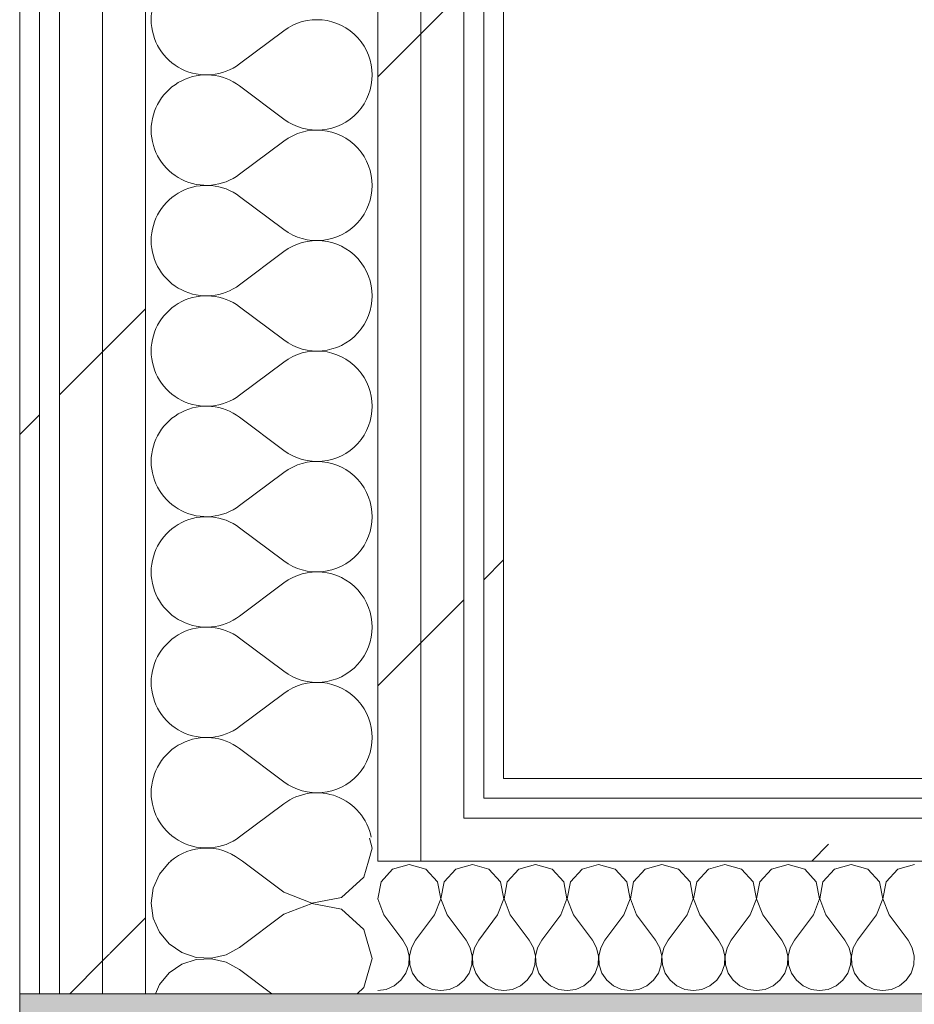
# Model space of a CAD drawing. Header units: millimetres. Extents: x -30280 to 19093, y -18706 to 4378.
# Tile 19 of 142: x -28051 to -27781, y -1197 to -900. Entities that reach past the tile are written whole.
import ezdxf

# ---------------------------------------------------------------- set-up
doc = ezdxf.new("R2010")
doc.units = ezdxf.units.MM
doc.header["$MEASUREMENT"] = 0
doc.linetypes.add('Wipeout_Contour', pattern=[1000, 0, -1000])
doc.layers.add('12_FAÇ_Façana', color=7, linetype='Continuous')
doc.layers.add('Nuevo_08_E_Envans secs', color=7, linetype='Continuous')
for name, color, linetype, lineweight, true_color in [('12_FAÇ_Façana_Pluma_Nº__176', 7, 'Continuous', 15, 0x93a0c6), ('Nuevo_08_E_Envans secs_Pluma_Nº__102', 7, 'Continuous', 5, 0xcccccc), ('Nuevo_08_E_Envans secs_Pluma_Nº__171', 171, 'Continuous', 13, 0xaaaaff), ('Nuevo_08_E_Envans secs_Pluma_Nº__177', 7, 'Continuous', 15, 0xf7e046)]:
    doc.layers.add(name, color=color, linetype=linetype, lineweight=lineweight, true_color=true_color)
doc.layers.add('12_FAÇ_Façana_Pluma_Nº__7', color=7, linetype='Continuous', lineweight=5)
doc.layers.add('Nuevo_08_E_Envans secs_Pluma_Nº__1', color=7, linetype='Continuous', lineweight=5)
pattern_1 = [(45, (0, 0), (-183.8478, 183.8478), [195, -65]), (45, (7e-14, 183.85), (-183.8478, 183.8478), [195, -65])]

# ---------------------------------------------------------------- blocks, each defined once
blk = doc.blocks.new('Muro_4_1', base_point=(-28050.85, -1193.98))
at = {"layer": '12_FAÇ_Façana_Pluma_Nº__176', "linetype": 'Continuous', "lineweight": 0, "true_color": 0x495063}
for points in [[(-28050.85, -1203.98), (-28043.72, -1203.98), (-28050.85, -1193.98)], [(-25366.43, -1193.98), (-28050.85, -1193.98), (-28043.72, -1203.98), (-25366.43, -1203.98)]]:
    blk.add_hatch(color=251, dxfattribs=at).paths.add_polyline_path(points)
at = {"layer": '12_FAÇ_Façana_Pluma_Nº__7', "color": 7, "linetype": 'Continuous', "lineweight": 5, "flags": 128}
for points in [[(-28050.85, -1193.98), (-28050.85, -1203.98)], [(-25366.43, -1193.98), (-28050.85, -1193.98)]]:
    blk.add_lwpolyline(points, dxfattribs=at)
blk = doc.blocks.new('*X426')
at = {"layer": 'Nuevo_08_E_Envans secs_Pluma_Nº__102', "color": 254, "linetype": 'Continuous', "lineweight": 5, "true_color": 0xcccccc}
for p, q in [((-27933.33, -1154.93), (-27938.34, -1156.35)), ((-27928.33, -1156.35), (-27933.33, -1154.93)), ((-27914.29, -1154.93), (-27919.29, -1156.35)), ((-27909.28, -1156.35), (-27914.29, -1154.93)), ((-27895.24, -1154.93), (-27900.25, -1156.35)), ((-27890.23, -1156.35), (-27895.24, -1154.93)), ((-27876.19, -1154.93), (-27881.2, -1156.35)), ((-27871.18, -1156.35), (-27876.19, -1154.93)), ((-27857.14, -1154.93), (-27862.15, -1156.35)), ((-27852.14, -1156.35), (-27857.14, -1154.93)), ((-27838.1, -1154.93), (-27843.1, -1156.35)), ((-27833.09, -1156.35), (-27838.1, -1154.93)), ((-27819.05, -1154.93), (-27824.05, -1156.35)), ((-27814.04, -1156.35), (-27819.05, -1154.93)), ((-27800, -1154.93), (-27805.01, -1156.35)), ((-27794.99, -1156.35), (-27800, -1154.93)), ((-27780.95, -1154.93), (-27785.96, -1156.35)), ((-27938.34, -1156.35), (-27941.85, -1160.19)), ((-27924.81, -1160.19), (-27928.33, -1156.35)), ((-27919.29, -1156.35), (-27922.8, -1160.19)), ((-27905.77, -1160.19), (-27909.28, -1156.35)), ((-27900.25, -1156.35), (-27903.76, -1160.19)), ((-27886.72, -1160.19), (-27890.23, -1156.35)), ((-27881.2, -1156.35), (-27884.71, -1160.19)), ((-27867.67, -1160.19), (-27871.18, -1156.35)), ((-27862.15, -1156.35), (-27865.66, -1160.19)), ((-27848.62, -1160.19), (-27852.14, -1156.35)), ((-27843.1, -1156.35), (-27846.61, -1160.19)), ((-27829.58, -1160.19), (-27833.09, -1156.35)), ((-27824.05, -1156.35), (-27827.57, -1160.19)), ((-27810.53, -1160.19), (-27814.04, -1156.35)), ((-27805.01, -1156.35), (-27808.52, -1160.19)), ((-27791.48, -1160.19), (-27794.99, -1156.35)), ((-27785.96, -1156.35), (-27789.47, -1160.19)), ((-27941.85, -1160.19), (-27942.82, -1165.31)), ((-27923.85, -1165.31), (-27924.81, -1160.19)), ((-27922.8, -1160.19), (-27923.77, -1165.31)), ((-27904.8, -1165.31), (-27905.77, -1160.19)), ((-27903.76, -1160.19), (-27904.72, -1165.31)), ((-27885.75, -1165.31), (-27886.72, -1160.19)), ((-27884.71, -1160.19), (-27885.68, -1165.31)), ((-27866.71, -1165.31), (-27867.67, -1160.19)), ((-27865.66, -1160.19), (-27866.63, -1165.31)), ((-27847.66, -1165.31), (-27848.62, -1160.19)), ((-27846.61, -1160.19), (-27847.58, -1165.31)), ((-27828.61, -1165.31), (-27829.58, -1160.19)), ((-27827.57, -1160.19), (-27828.53, -1165.31)), ((-27809.56, -1165.31), (-27810.53, -1160.19)), ((-27808.52, -1160.19), (-27809.49, -1165.31)), ((-27790.51, -1165.31), (-27791.48, -1160.19)), ((-27789.47, -1160.19), (-27790.44, -1165.31)), ((-27942.82, -1165.31), (-27940.95, -1170.17)), ((-27925.71, -1170.17), (-27923.85, -1165.31)), ((-27923.77, -1165.31), (-27921.9, -1170.17)), ((-27906.67, -1170.17), (-27904.8, -1165.31)), ((-27904.72, -1165.31), (-27902.86, -1170.17)), ((-27887.62, -1170.17), (-27885.75, -1165.31)), ((-27885.68, -1165.31), (-27883.81, -1170.17)), ((-27868.57, -1170.17), (-27866.71, -1165.31)), ((-27866.63, -1165.31), (-27864.76, -1170.17)), ((-27849.52, -1170.17), (-27847.66, -1165.31)), ((-27847.58, -1165.31), (-27845.71, -1170.17)), ((-27830.48, -1170.17), (-27828.61, -1165.31)), ((-27828.53, -1165.31), (-27826.67, -1170.17)), ((-27811.43, -1170.17), (-27809.56, -1165.31)), ((-27809.49, -1165.31), (-27807.62, -1170.17)), ((-27792.38, -1170.17), (-27790.51, -1165.31)), ((-27790.44, -1165.31), (-27788.57, -1170.17)), ((-27940.95, -1170.17), (-27935.24, -1177.79)), ((-27925.71, -1170.17), (-27931.43, -1177.79)), ((-27921.9, -1170.17), (-27916.19, -1177.79)), ((-27906.67, -1170.17), (-27912.38, -1177.79)), ((-27902.86, -1170.17), (-27897.14, -1177.79)), ((-27887.62, -1170.17), (-27893.33, -1177.79)), ((-27883.81, -1170.17), (-27878.1, -1177.79)), ((-27868.57, -1170.17), (-27874.29, -1177.79)), ((-27864.76, -1170.17), (-27859.05, -1177.79)), ((-27849.52, -1170.17), (-27855.24, -1177.79)), ((-27845.71, -1170.17), (-27840, -1177.79)), ((-27830.48, -1170.17), (-27836.19, -1177.79)), ((-27826.67, -1170.17), (-27820.95, -1177.79)), ((-27811.43, -1170.17), (-27817.14, -1177.79)), ((-27807.62, -1170.17), (-27801.9, -1177.79)), ((-27792.38, -1170.17), (-27798.1, -1177.79)), ((-27788.57, -1170.17), (-27782.86, -1177.79)), ((-27933.97, -1180.08), (-27935.24, -1177.79)), ((-27931.43, -1177.79), (-27932.7, -1180.08)), ((-27914.92, -1180.08), (-27916.19, -1177.79)), ((-27912.38, -1177.79), (-27913.65, -1180.08)), ((-27895.87, -1180.08), (-27897.14, -1177.79)), ((-27893.33, -1177.79), (-27894.6, -1180.08)), ((-27876.82, -1180.08), (-27878.1, -1177.79)), ((-27874.29, -1177.79), (-27875.56, -1180.08)), ((-27857.78, -1180.08), (-27859.05, -1177.79)), ((-27855.24, -1177.79), (-27856.51, -1180.08)), ((-27838.73, -1180.08), (-27840, -1177.79)), ((-27836.19, -1177.79), (-27837.46, -1180.08)), ((-27819.68, -1180.08), (-27820.95, -1177.79)), ((-27817.14, -1177.79), (-27818.41, -1180.08)), ((-27800.63, -1180.08), (-27801.9, -1177.79)), ((-27798.1, -1177.79), (-27799.37, -1180.08)), ((-27781.59, -1180.08), (-27782.86, -1177.79)), ((-27933.37, -1182.64), (-27933.97, -1180.08)), ((-27933.5, -1185.27), (-27933.37, -1182.64)), ((-27932.7, -1180.08), (-27933.29, -1182.64)), ((-27933.29, -1182.64), (-27933.17, -1185.27)), ((-27914.32, -1182.64), (-27914.92, -1180.08)), ((-27914.45, -1185.27), (-27914.32, -1182.64)), ((-27913.65, -1180.08), (-27914.25, -1182.64)), ((-27914.25, -1182.64), (-27914.12, -1185.27)), ((-27895.28, -1182.64), (-27895.87, -1180.08)), ((-27895.4, -1185.27), (-27895.28, -1182.64)), ((-27894.6, -1180.08), (-27895.2, -1182.64)), ((-27895.2, -1182.64), (-27895.07, -1185.27)), ((-27876.23, -1182.64), (-27876.82, -1180.08)), ((-27876.36, -1185.27), (-27876.23, -1182.64)), ((-27875.56, -1180.08), (-27876.15, -1182.64)), ((-27876.15, -1182.64), (-27876.02, -1185.27)), ((-27857.18, -1182.64), (-27857.78, -1180.08)), ((-27857.31, -1185.27), (-27857.18, -1182.64)), ((-27856.51, -1180.08), (-27857.1, -1182.64)), ((-27857.1, -1182.64), (-27856.98, -1185.27)), ((-27838.13, -1182.64), (-27838.73, -1180.08)), ((-27838.26, -1185.27), (-27838.13, -1182.64)), ((-27837.46, -1180.08), (-27838.06, -1182.64)), ((-27838.06, -1182.64), (-27837.93, -1185.27)), ((-27819.09, -1182.64), (-27819.68, -1180.08)), ((-27819.21, -1185.27), (-27819.09, -1182.64)), ((-27818.41, -1180.08), (-27819.01, -1182.64)), ((-27819.01, -1182.64), (-27818.88, -1185.27)), ((-27800.04, -1182.64), (-27800.63, -1180.08)), ((-27800.17, -1185.27), (-27800.04, -1182.64)), ((-27799.37, -1180.08), (-27799.96, -1182.64)), ((-27799.96, -1182.64), (-27799.83, -1185.27)), ((-27780.99, -1182.64), (-27781.59, -1180.08)), ((-27781.12, -1185.27), (-27780.99, -1182.64)), ((-27934.34, -1187.76), (-27933.5, -1185.27)), ((-27933.17, -1185.27), (-27932.33, -1187.76)), ((-27915.29, -1187.76), (-27914.45, -1185.27)), ((-27914.12, -1185.27), (-27913.28, -1187.76)), ((-27896.24, -1187.76), (-27895.4, -1185.27)), ((-27895.07, -1185.27), (-27894.23, -1187.76)), ((-27877.2, -1187.76), (-27876.36, -1185.27)), ((-27876.02, -1185.27), (-27875.19, -1187.76)), ((-27858.15, -1187.76), (-27857.31, -1185.27)), ((-27856.98, -1185.27), (-27856.14, -1187.76)), ((-27839.1, -1187.76), (-27838.26, -1185.27)), ((-27837.93, -1185.27), (-27837.09, -1187.76)), ((-27820.05, -1187.76), (-27819.21, -1185.27)), ((-27818.88, -1185.27), (-27818.04, -1187.76)), ((-27801.01, -1187.76), (-27800.17, -1185.27)), ((-27799.83, -1185.27), (-27798.99, -1187.76)), ((-27781.96, -1187.76), (-27781.12, -1185.27)), ((-27935.83, -1189.92), (-27934.34, -1187.76)), ((-27932.33, -1187.76), (-27930.84, -1189.92)), ((-27916.78, -1189.92), (-27915.29, -1187.76)), ((-27913.28, -1187.76), (-27911.79, -1189.92)), ((-27897.73, -1189.92), (-27896.24, -1187.76)), ((-27894.23, -1187.76), (-27892.74, -1189.92)), ((-27878.68, -1189.92), (-27877.2, -1187.76)), ((-27875.19, -1187.76), (-27873.7, -1189.92)), ((-27859.64, -1189.92), (-27858.15, -1187.76)), ((-27856.14, -1187.76), (-27854.65, -1189.92)), ((-27840.59, -1189.92), (-27839.1, -1187.76)), ((-27837.09, -1187.76), (-27835.6, -1189.92)), ((-27821.54, -1189.92), (-27820.05, -1187.76)), ((-27818.04, -1187.76), (-27816.55, -1189.92)), ((-27802.49, -1189.92), (-27801.01, -1187.76)), ((-27798.99, -1187.76), (-27797.51, -1189.92)), ((-27783.45, -1189.92), (-27781.96, -1187.76)), ((-27940.25, -1192.66), (-27937.85, -1191.6)), ((-27937.85, -1191.6), (-27935.83, -1189.92)), ((-27930.84, -1189.92), (-27928.82, -1191.6)), ((-27928.82, -1191.6), (-27926.41, -1192.66)), ((-27921.21, -1192.66), (-27918.8, -1191.6)), ((-27918.8, -1191.6), (-27916.78, -1189.92)), ((-27911.79, -1189.92), (-27909.77, -1191.6)), ((-27909.77, -1191.6), (-27907.36, -1192.66)), ((-27902.16, -1192.66), (-27899.75, -1191.6)), ((-27899.75, -1191.6), (-27897.73, -1189.92)), ((-27892.74, -1189.92), (-27890.72, -1191.6)), ((-27890.72, -1191.6), (-27888.32, -1192.66)), ((-27883.11, -1192.66), (-27880.71, -1191.6)), ((-27880.71, -1191.6), (-27878.68, -1189.92)), ((-27873.7, -1189.92), (-27871.67, -1191.6)), ((-27871.67, -1191.6), (-27869.27, -1192.66)), ((-27864.06, -1192.66), (-27861.66, -1191.6)), ((-27861.66, -1191.6), (-27859.64, -1189.92)), ((-27854.65, -1189.92), (-27852.63, -1191.6)), ((-27852.63, -1191.6), (-27850.22, -1192.66)), ((-27845.02, -1192.66), (-27842.61, -1191.6)), ((-27842.61, -1191.6), (-27840.59, -1189.92)), ((-27835.6, -1189.92), (-27833.58, -1191.6)), ((-27833.58, -1191.6), (-27831.17, -1192.66)), ((-27825.97, -1192.66), (-27823.56, -1191.6)), ((-27823.56, -1191.6), (-27821.54, -1189.92)), ((-27816.55, -1189.92), (-27814.53, -1191.6)), ((-27814.53, -1191.6), (-27812.13, -1192.66)), ((-27806.92, -1192.66), (-27804.52, -1191.6)), ((-27804.52, -1191.6), (-27802.49, -1189.92)), ((-27797.51, -1189.92), (-27795.48, -1191.6)), ((-27795.48, -1191.6), (-27793.08, -1192.66)), ((-27787.87, -1192.66), (-27785.47, -1191.6)), ((-27785.47, -1191.6), (-27783.45, -1189.92)), ((-27942.85, -1193.02), (-27940.25, -1192.66)), ((-27926.41, -1192.66), (-27923.81, -1193.02)), ((-27923.81, -1193.02), (-27921.21, -1192.66)), ((-27907.36, -1192.66), (-27904.76, -1193.02)), ((-27904.76, -1193.02), (-27902.16, -1192.66)), ((-27888.32, -1192.66), (-27885.71, -1193.02)), ((-27885.71, -1193.02), (-27883.11, -1192.66)), ((-27869.27, -1192.66), (-27866.67, -1193.02)), ((-27866.67, -1193.02), (-27864.06, -1192.66)), ((-27850.22, -1192.66), (-27847.62, -1193.02)), ((-27847.62, -1193.02), (-27845.02, -1192.66)), ((-27831.17, -1192.66), (-27828.57, -1193.02)), ((-27828.57, -1193.02), (-27825.97, -1192.66)), ((-27812.13, -1192.66), (-27809.52, -1193.02)), ((-27809.52, -1193.02), (-27806.92, -1192.66)), ((-27793.08, -1192.66), (-27790.48, -1193.02)), ((-27790.48, -1193.02), (-27787.87, -1192.66))]:
    blk.add_line(p, q, dxfattribs=at)
blk = doc.blocks.new('Muro_116_1', base_point=(-27904.85, -1128.98))
at = {"layer": 'Nuevo_08_E_Envans secs_Pluma_Nº__1', "color": 7, "linetype": 'Continuous', "lineweight": 5, "flags": 128}
blk.add_lwpolyline([(-27942.85, -1193.98), (-25366.43, -1193.98)], dxfattribs=at)
at = {"color": 254, "linetype": 'Wipeout_Contour', "lineweight": 0, "ltscale": 83794.609214}
blk.add_wipeout([(-27910.85, -1131.65), (-27904.85, -1128.98), (-27910.85, -1128.98)], dxfattribs=at).dxf.layer = 'Nuevo_08_E_Envans secs'
at = {"color": 254, "linetype": 'Wipeout_Contour', "lineweight": 0, "ltscale": 106665.583995}
blk.add_wipeout([(-27916.85, -1153.98), (-25366.43, -1153.98), (-25366.43, -1140.98), (-27916.85, -1140.98)], dxfattribs=at).dxf.layer = 'Nuevo_08_E_Envans secs'
at = {"layer": 'Nuevo_08_E_Envans secs_Pluma_Nº__171', "linetype": 'Continuous', "lineweight": 13, "true_color": 0xaaaaff}
h = blk.add_hatch(dxfattribs=at)
h.set_pattern_fill('Panellat_HPL_0001', color=161, style=0, pattern_type=2)
h.set_pattern_definition(pattern_1)
h.paths.add_polyline_path([(-27910.85, -1131.65), (-27904.85, -1128.98), (-27910.85, -1128.98)])
at = {"layer": 'Nuevo_08_E_Envans secs_Pluma_Nº__177', "linetype": 'Continuous', "lineweight": 15, "true_color": 0xf7e046}
h = blk.add_hatch(dxfattribs=at)
h.set_pattern_fill('Panellat_HPL_0001', color=53, style=0, pattern_type=2)
h.set_pattern_definition(pattern_1)
h.paths.add_polyline_path([(-27916.85, -1153.98), (-25366.43, -1153.98), (-25366.43, -1140.98), (-27916.85, -1140.98)])
at = {"color": 254, "linetype": 'Wipeout_Contour', "lineweight": 0, "ltscale": 106638.945313}
blk.add_wipeout([(-27904.85, -1134.98), (-25366.43, -1134.98), (-25366.43, -1128.98), (-27904.85, -1128.98)], dxfattribs=at).dxf.layer = 'Nuevo_08_E_Envans secs'
at = {"color": 254, "linetype": 'Wipeout_Contour', "lineweight": 0, "ltscale": 111787.664173}
blk.add_wipeout([(-27929.85, -1153.98), (-27916.85, -1153.98), (-27916.85, -1140.98), (-27929.85, -1140.98)], dxfattribs=at).dxf.layer = 'Nuevo_08_E_Envans secs'
at = {"layer": 'Nuevo_08_E_Envans secs_Pluma_Nº__171', "linetype": 'Continuous', "lineweight": 13, "true_color": 0xaaaaff}
h = blk.add_hatch(dxfattribs=at)
h.set_pattern_fill('Panellat_HPL_0001', color=161, style=0, pattern_type=2)
h.set_pattern_definition(pattern_1)
h.paths.add_polyline_path([(-27904.85, -1134.98), (-25366.43, -1134.98), (-25366.43, -1128.98), (-27904.85, -1128.98)])
at = {"layer": 'Nuevo_08_E_Envans secs_Pluma_Nº__177', "linetype": 'Continuous', "lineweight": 15, "true_color": 0xf7e046}
h = blk.add_hatch(dxfattribs=at)
h.set_pattern_fill('Panellat_HPL_0001', color=53, style=0, pattern_type=2)
h.set_pattern_definition(pattern_1)
h.paths.add_polyline_path([(-27929.85, -1153.98), (-27916.85, -1153.98), (-27916.85, -1140.98), (-27929.85, -1140.98)])
at = {"layer": 'Nuevo_08_E_Envans secs_Pluma_Nº__1', "color": 7, "linetype": 'Continuous', "lineweight": 5}
for p, q in [((-27916.85, -1140.98), (-27916.85, -1134.98)), ((-27929.85, -1153.98), (-27929.85, -1140.98)), ((-25366.43, -1140.98), (-27916.85, -1140.98)), ((-27942.85, -1153.98), (-27929.85, -1153.98)), ((-25366.43, -1153.98), (-27929.85, -1153.98))]:
    blk.add_line(p, q, dxfattribs=at)
at = {"layer": 'Nuevo_08_E_Envans secs', "color": 7, "lineweight": 20}
blk.add_blockref('*X426', (0, 0), dxfattribs=at)
at = {"color": 254, "linetype": 'Wipeout_Contour', "lineweight": 0, "ltscale": 111723.310356}
blk.add_wipeout([(-27904.85, -1128.98), (-27910.85, -1131.65), (-27910.85, -1134.98), (-27904.85, -1134.98)], dxfattribs=at).dxf.layer = 'Nuevo_08_E_Envans secs'
at = {"layer": 'Nuevo_08_E_Envans secs_Pluma_Nº__171', "linetype": 'Continuous', "lineweight": 13, "true_color": 0xaaaaff}
h = blk.add_hatch(dxfattribs=at)
h.set_pattern_fill('Panellat_HPL_0001', color=161, style=0, pattern_type=2)
h.set_pattern_definition(pattern_1)
h.paths.add_polyline_path([(-27904.85, -1128.98), (-27910.85, -1131.65), (-27910.85, -1134.98), (-27904.85, -1134.98)])
at = {"layer": 'Nuevo_08_E_Envans secs_Pluma_Nº__1', "color": 7, "linetype": 'Continuous', "lineweight": 5}
for p, q in [((-27910.85, -1128.98), (-27910.85, -1131.65)), ((-27910.85, -1134.98), (-27910.85, -1131.65)), ((-25366.43, -1134.98), (-27910.85, -1134.98))]:
    blk.add_line(p, q, dxfattribs=at)
at = {"layer": 'Nuevo_08_E_Envans secs_Pluma_Nº__1', "color": 7, "linetype": 'Continuous', "lineweight": 5, "flags": 128}
blk.add_lwpolyline([(-25366.43, -1128.98), (-27904.85, -1128.98)], dxfattribs=at)
blk = doc.blocks.new('*X429')
at = {"layer": 'Nuevo_08_E_Envans secs_Pluma_Nº__102', "color": 254, "linetype": 'Continuous', "lineweight": 5, "true_color": 0xcccccc}
for p, q in [((-27944.51, -1150), (-27945.36, -1147.01)), ((-27945.64, -1153.98), (-27944.51, -1150))]:
    blk.add_line(p, q, dxfattribs=at)
blk = doc.blocks.new('*X430')
at = {"layer": 'Nuevo_08_E_Envans secs_Pluma_Nº__102', "color": 254, "linetype": 'Continuous', "lineweight": 5, "true_color": 0xcccccc}
for p, q in [((-27947, -1158.76), (-27945.64, -1153.98)), ((-27953.73, -1164.91), (-27947, -1158.76)), ((-27971.18, -1163.33), (-27975.22, -1160.31)), ((-27971.18, -1163.33), (-27962.68, -1166.6)), ((-27962.68, -1166.6), (-27953.73, -1164.91)), ((-27962.68, -1166.73), (-27971.18, -1170)), ((-27953.73, -1168.43), (-27962.68, -1166.73)), ((-27971.18, -1170), (-27984.51, -1180)), ((-27947, -1174.57), (-27953.73, -1168.43)), ((-28008.77, -1175.24), (-28008.69, -1175.43)), ((-28008.69, -1175.43), (-28005.76, -1178.97)), ((-27944.51, -1183.33), (-27947, -1174.57)), ((-28005.76, -1178.97), (-28001.97, -1181.57)), ((-28001.97, -1181.57), (-27997.61, -1183.04)), ((-27993.02, -1183.27), (-27988.54, -1182.23)), ((-27988.54, -1182.23), (-27984.51, -1180)), ((-28001.97, -1185.09), (-28005.76, -1187.7)), ((-27997.61, -1183.62), (-28001.97, -1185.09)), ((-27997.61, -1183.04), (-27993.02, -1183.27)), ((-27993.02, -1183.4), (-27997.61, -1183.62)), ((-27988.54, -1184.44), (-27993.02, -1183.4)), ((-27984.51, -1186.67), (-27988.54, -1184.44)), ((-27947, -1192.1), (-27944.51, -1183.33)), ((-28005.76, -1187.7), (-28008.69, -1191.24)), ((-27974.77, -1193.98), (-27984.51, -1186.67)), ((-28008.69, -1191.24), (-28009.9, -1193.98)), ((-27949.06, -1193.98), (-27947, -1192.1))]:
    blk.add_line(p, q, dxfattribs=at)
blk = doc.blocks.new('*X431')
at = {"layer": 'Nuevo_08_E_Envans secs_Pluma_Nº__102', "color": 254, "linetype": 'Continuous', "lineweight": 5, "true_color": 0xcccccc}
for p, q in [((-28005.76, -1154.36), (-28008.69, -1157.9)), ((-28005.19, -1153.98), (-28005.76, -1154.36)), ((-27975.22, -1160.31), (-27983.66, -1153.98)), ((-28008.69, -1157.9), (-28010.55, -1162.11)), ((-28010.55, -1162.11), (-28011.18, -1166.67)), ((-28011.18, -1166.67), (-28010.55, -1171.22)), ((-28010.55, -1171.22), (-28008.77, -1175.24))]:
    blk.add_line(p, q, dxfattribs=at)
blk = doc.blocks.new('*X432')
at = {"layer": 'Nuevo_08_E_Envans secs_Pluma_Nº__102', "color": 254, "linetype": 'Continuous', "lineweight": 5, "true_color": 0xcccccc}
for p, q in [((-27971.18, -903.33), (-27984.51, -913.33)), ((-27971.18, -930), (-27984.51, -920)), ((-27971.18, -936.67), (-27984.51, -946.67)), ((-27971.18, -963.33), (-27984.51, -953.33)), ((-27971.18, -970), (-27984.51, -980)), ((-27971.18, -996.67), (-27984.51, -986.67)), ((-27971.18, -1003.33), (-27984.51, -1013.33)), ((-27971.18, -1030), (-27984.51, -1020)), ((-27971.18, -1036.67), (-27984.51, -1046.67)), ((-27971.18, -1063.33), (-27984.51, -1053.33)), ((-27971.18, -1070), (-27984.51, -1080)), ((-27971.18, -1096.67), (-27984.51, -1086.67)), ((-27971.18, -1103.33), (-27984.51, -1113.33)), ((-27971.18, -1130), (-27984.51, -1120)), ((-27971.18, -1136.67), (-27984.51, -1146.67)), ((-27983.66, -1153.98), (-27984.51, -1153.33))]:
    blk.add_line(p, q, dxfattribs=at)
for centre, start, end in [((-27994.51, -900), 53.1301, 180), ((-27994.51, -900), 180, 306.8699), ((-27961.18, -916.67), 233.1301, 126.8699), ((-27994.51, -933.33), 53.1301, 180), ((-27994.51, -933.33), 180, 306.8699), ((-27961.18, -950), 233.1301, 126.8699), ((-27994.51, -966.67), 53.1301, 180), ((-27994.51, -966.67), 180, 306.8699), ((-27961.18, -983.33), 233.1301, 126.8699), ((-27994.51, -1000), 53.1301, 180), ((-27994.51, -1000), 180, 306.8699), ((-27961.18, -1016.67), 233.1301, 126.8699), ((-27994.51, -1033.33), 53.1301, 180), ((-27994.51, -1033.33), 180, 306.8699), ((-27961.18, -1050), 233.1301, 126.8699), ((-27994.51, -1066.67), 53.1301, 180), ((-27994.51, -1066.67), 180, 306.8699), ((-27961.18, -1083.33), 233.1301, 126.8699), ((-27994.51, -1100), 53.1301, 180), ((-27994.51, -1100), 180, 306.8699), ((-27961.18, -1116.67), 233.1301, 126.8699), ((-27994.51, -1133.33), 53.1301, 180), ((-27994.51, -1133.33), 180, 306.8699), ((-27961.18, -1150), 11.1543, 126.8699), ((-27994.51, -1166.67), 53.1301, 130.4078)]:
    blk.add_arc(centre, 16.67, start, end, dxfattribs=at)
blk = doc.blocks.new('Muro_117_1', base_point=(-27904.85, 1700.85))
at = {"layer": 'Nuevo_08_E_Envans secs_Pluma_Nº__1', "color": 7, "linetype": 'Continuous', "lineweight": 5}
blk.add_line((-27910.85, -1134.98), (-27910.85, -1131.65), dxfattribs=at)
at = {"layer": 'Nuevo_08_E_Envans secs', "color": 7, "lineweight": 20}
for name in ['*X432', '*X429', '*X431', '*X430']:
    blk.add_blockref(name, (0, 0), dxfattribs=at)
at = {"color": 254, "linetype": 'Wipeout_Contour', "lineweight": 0, "ltscale": 111763.605754}
blk.add_wipeout([(-27910.85, 1554.85), (-27910.85, -1128.98), (-27904.85, -1128.98), (-27904.85, 1554.85)], dxfattribs=at).dxf.layer = 'Nuevo_08_E_Envans secs'
at = {"color": 254, "linetype": 'Wipeout_Contour', "lineweight": 0, "ltscale": 83821.699525}
blk.add_wipeout([(-27916.85, -1134.32), (-27918.33, -1134.98), (-27916.85, -1134.98)], dxfattribs=at).dxf.layer = 'Nuevo_08_E_Envans secs'
at = {"color": 254, "linetype": 'Wipeout_Contour', "lineweight": 0, "ltscale": 112177.930849}
blk.add_wipeout([(-28025.85, -1193.98), (-28012.85, -1193.98), (-28012.85, -1177.06), (-28025.85, -1182.85)], dxfattribs=at).dxf.layer = 'Nuevo_08_E_Envans secs'
at = {"color": 254, "linetype": 'Wipeout_Contour', "lineweight": 0, "ltscale": 84217.160009}
blk.add_wipeout([(-28044.85, -1191.3), (-28050.85, -1193.98), (-28044.85, -1193.98)], dxfattribs=at).dxf.layer = 'Nuevo_08_E_Envans secs'
at = {"layer": 'Nuevo_08_E_Envans secs_Pluma_Nº__171', "linetype": 'Continuous', "lineweight": 13, "true_color": 0xaaaaff}
h = blk.add_hatch(dxfattribs=at)
h.set_pattern_fill('Panellat_HPL_0001', color=161, style=0, pattern_type=2)
h.set_pattern_definition(pattern_1)
h.paths.add_polyline_path([(-27910.85, 1554.85), (-27910.85, -1128.98), (-27904.85, -1128.98), (-27904.85, 1554.85)])
h = blk.add_hatch(dxfattribs=at)
h.set_pattern_fill('Panellat_HPL_0001', color=161, style=0, pattern_type=2)
h.set_pattern_definition(pattern_1)
h.paths.add_polyline_path([(-28044.85, -1191.3), (-28050.85, -1193.98), (-28044.85, -1193.98)])
at = {"layer": 'Nuevo_08_E_Envans secs_Pluma_Nº__177', "linetype": 'Continuous', "lineweight": 15, "true_color": 0xf7e046}
h = blk.add_hatch(dxfattribs=at)
h.set_pattern_fill('Panellat_HPL_0001', color=53, style=0, pattern_type=2)
h.set_pattern_definition(pattern_1)
h.paths.add_polyline_path([(-27916.85, -1134.32), (-27918.33, -1134.98), (-27916.85, -1134.98)])
h = blk.add_hatch(dxfattribs=at)
h.set_pattern_fill('Panellat_HPL_0001', color=53, style=0, pattern_type=2)
h.set_pattern_definition(pattern_1)
h.paths.add_polyline_path([(-28025.85, -1193.98), (-28012.85, -1193.98), (-28012.85, -1177.06), (-28025.85, -1182.85)])
at = {"layer": 'Nuevo_08_E_Envans secs_Pluma_Nº__1', "color": 7, "linetype": 'Continuous', "lineweight": 5}
for q in [(-27910.85, 1560.85), (-27910.85, -1131.65)]:
    blk.add_line((-27910.85, -1128.98), q, dxfattribs=at)
at = {"layer": 'Nuevo_08_E_Envans secs_Pluma_Nº__1', "color": 7, "linetype": 'Continuous', "lineweight": 5, "flags": 128}
for points in [[(-27904.85, -1128.98), (-27904.85, 1554.85)], [(-28012.85, -1193.98), (-27942.85, -1193.98)]]:
    blk.add_lwpolyline(points, dxfattribs=at)
at = {"color": 254, "linetype": 'Wipeout_Contour', "lineweight": 0, "ltscale": 112344.405734}
blk.add_wipeout([(-28050.85, 1694.85), (-28050.85, -1193.98), (-28044.85, -1191.3), (-28044.85, 1694.85)], dxfattribs=at).dxf.layer = 'Nuevo_08_E_Envans secs'
at = {"color": 254, "linetype": 'Wipeout_Contour', "lineweight": 0, "ltscale": 139728.103282}
blk.add_wipeout([(-27929.85, -1140.98), (-27916.85, -1140.98), (-27916.85, -1134.98), (-27918.33, -1134.98), (-27929.85, -1140.11)], dxfattribs=at).dxf.layer = 'Nuevo_08_E_Envans secs'
at = {"color": 254, "linetype": 'Wipeout_Contour', "lineweight": 0, "ltscale": 112230.379843}
blk.add_wipeout([(-28038.85, -1193.98), (-28025.85, -1193.98), (-28025.85, -1182.85), (-28038.85, -1188.63)], dxfattribs=at).dxf.layer = 'Nuevo_08_E_Envans secs'
at = {"layer": 'Nuevo_08_E_Envans secs_Pluma_Nº__171', "linetype": 'Continuous', "lineweight": 13, "true_color": 0xaaaaff}
h = blk.add_hatch(dxfattribs=at)
h.set_pattern_fill('Panellat_HPL_0001', color=161, style=0, pattern_type=2)
h.set_pattern_definition(pattern_1)
h.paths.add_polyline_path([(-28050.85, 1694.85), (-28050.85, -1193.98), (-28044.85, -1191.3), (-28044.85, 1694.85)])
at = {"layer": 'Nuevo_08_E_Envans secs_Pluma_Nº__177', "linetype": 'Continuous', "lineweight": 15, "true_color": 0xf7e046}
h = blk.add_hatch(dxfattribs=at)
h.set_pattern_fill('Panellat_HPL_0001', color=53, style=0, pattern_type=2)
h.set_pattern_definition(pattern_1)
h.paths.add_polyline_path([(-27929.85, -1140.98), (-27916.85, -1140.98), (-27916.85, -1134.98), (-27918.33, -1134.98), (-27929.85, -1140.11)])
h = blk.add_hatch(dxfattribs=at)
h.set_pattern_fill('Panellat_HPL_0001', color=53, style=0, pattern_type=2)
h.set_pattern_definition(pattern_1)
h.paths.add_polyline_path([(-28038.85, -1193.98), (-28025.85, -1193.98), (-28025.85, -1182.85), (-28038.85, -1188.63)])
at = {"layer": 'Nuevo_08_E_Envans secs_Pluma_Nº__1', "color": 7, "linetype": 'Continuous', "lineweight": 5}
for p, q in [((-28044.85, -1191.3), (-28044.85, 1694.85)), ((-28044.85, -1193.98), (-28044.85, -1191.3))]:
    blk.add_line(p, q, dxfattribs=at)
at = {"layer": 'Nuevo_08_E_Envans secs_Pluma_Nº__1', "color": 7, "linetype": 'Continuous', "lineweight": 5, "flags": 128}
for points in [[(-28050.85, 1700.85), (-28050.85, -1193.98)], [(-28050.85, -1193.98), (-28044.85, -1193.98)], [(-28044.85, -1193.98), (-28038.85, -1193.98)], [(-28038.85, -1193.98), (-28025.85, -1193.98)], [(-28025.85, -1193.98), (-28012.85, -1193.98)]]:
    blk.add_lwpolyline(points, dxfattribs=at)
at = {"color": 254, "linetype": 'Wipeout_Contour', "lineweight": 0, "ltscale": 112225.659983}
blk.add_wipeout([(-28025.85, 1662.85), (-28025.85, -1182.85), (-28012.85, -1177.06), (-28012.85, 1662.85)], dxfattribs=at).dxf.layer = 'Nuevo_08_E_Envans secs'
at = {"color": 254, "linetype": 'Wipeout_Contour', "lineweight": 0, "ltscale": 83861.867948}
blk.add_wipeout([(-27929.85, -1140.11), (-27931.8, -1140.98), (-27929.85, -1140.98)], dxfattribs=at).dxf.layer = 'Nuevo_08_E_Envans secs'
at = {"layer": 'Nuevo_08_E_Envans secs_Pluma_Nº__177', "linetype": 'Continuous', "lineweight": 15, "true_color": 0xf7e046}
h = blk.add_hatch(dxfattribs=at)
h.set_pattern_fill('Panellat_HPL_0001', color=53, style=0, pattern_type=2)
h.set_pattern_definition(pattern_1)
h.paths.add_polyline_path([(-28025.85, 1662.85), (-28025.85, -1182.85), (-28012.85, -1177.06), (-28012.85, 1662.85)])
h = blk.add_hatch(dxfattribs=at)
h.set_pattern_fill('Panellat_HPL_0001', color=53, style=0, pattern_type=2)
h.set_pattern_definition(pattern_1)
h.paths.add_polyline_path([(-27929.85, -1140.11), (-27931.8, -1140.98), (-27929.85, -1140.98)])
at = {"layer": 'Nuevo_08_E_Envans secs_Pluma_Nº__1', "color": 7, "linetype": 'Continuous', "lineweight": 5}
for p, q in [((-28012.85, -1177.06), (-28012.85, 1662.85)), ((-28012.85, -1193.98), (-28012.85, -1177.06))]:
    blk.add_line(p, q, dxfattribs=at)
at = {"color": 254, "linetype": 'Wipeout_Contour', "lineweight": 0, "ltscale": 112279.624925}
blk.add_wipeout([(-28038.85, 1675.85), (-28038.85, -1188.63), (-28025.85, -1182.85), (-28025.85, 1675.85)], dxfattribs=at).dxf.layer = 'Nuevo_08_E_Envans secs'
at = {"color": 254, "linetype": 'Wipeout_Contour', "lineweight": 0, "ltscale": 139795.261912}
blk.add_wipeout([(-27942.85, -1153.98), (-27929.85, -1153.98), (-27929.85, -1140.98), (-27931.8, -1140.98), (-27942.85, -1145.89)], dxfattribs=at).dxf.layer = 'Nuevo_08_E_Envans secs'
at = {"layer": 'Nuevo_08_E_Envans secs_Pluma_Nº__177', "linetype": 'Continuous', "lineweight": 15, "true_color": 0xf7e046}
h = blk.add_hatch(dxfattribs=at)
h.set_pattern_fill('Panellat_HPL_0001', color=53, style=0, pattern_type=2)
h.set_pattern_definition(pattern_1)
h.paths.add_polyline_path([(-28038.85, 1675.85), (-28038.85, -1188.63), (-28025.85, -1182.85), (-28025.85, 1675.85)])
h = blk.add_hatch(dxfattribs=at)
h.set_pattern_fill('Panellat_HPL_0001', color=53, style=0, pattern_type=2)
h.set_pattern_definition(pattern_1)
h.paths.add_polyline_path([(-27942.85, -1153.98), (-27929.85, -1153.98), (-27929.85, -1140.98), (-27931.8, -1140.98), (-27942.85, -1145.89)])
at = {"layer": 'Nuevo_08_E_Envans secs_Pluma_Nº__1', "color": 7, "linetype": 'Continuous', "lineweight": 5}
for p, q in [((-28038.85, -1188.63), (-28038.85, 1688.85)), ((-28025.85, -1182.85), (-28025.85, 1675.85)), ((-27942.85, -1153.98), (-27929.85, -1153.98)), ((-28025.85, -1193.98), (-28025.85, -1182.85)), ((-28038.85, -1193.98), (-28038.85, -1188.63))]:
    blk.add_line(p, q, dxfattribs=at)
at = {"color": 254, "linetype": 'Wipeout_Contour', "lineweight": 0, "ltscale": 111827.540082}
blk.add_wipeout([(-27929.85, 1566.85), (-27929.85, -1140.11), (-27916.85, -1134.32), (-27916.85, 1566.85)], dxfattribs=at).dxf.layer = 'Nuevo_08_E_Envans secs'
at = {"layer": 'Nuevo_08_E_Envans secs_Pluma_Nº__177', "linetype": 'Continuous', "lineweight": 15, "true_color": 0xf7e046}
h = blk.add_hatch(dxfattribs=at)
h.set_pattern_fill('Panellat_HPL_0001', color=53, style=0, pattern_type=2)
h.set_pattern_definition(pattern_1)
h.paths.add_polyline_path([(-27929.85, 1566.85), (-27929.85, -1140.11), (-27916.85, -1134.32), (-27916.85, 1566.85)])
at = {"layer": 'Nuevo_08_E_Envans secs_Pluma_Nº__1', "color": 7, "linetype": 'Continuous', "lineweight": 5}
for p, q in [((-27916.85, -1134.32), (-27916.85, 1566.85)), ((-27916.85, -1134.98), (-27916.85, -1134.32)), ((-27916.85, -1140.98), (-27916.85, -1134.98))]:
    blk.add_line(p, q, dxfattribs=at)
at = {"color": 254, "linetype": 'Wipeout_Contour', "lineweight": 0, "ltscale": 111881.411746}
blk.add_wipeout([(-27942.85, 1579.85), (-27942.85, -1145.89), (-27929.85, -1140.11), (-27929.85, 1579.85)], dxfattribs=at).dxf.layer = 'Nuevo_08_E_Envans secs'
at = {"layer": 'Nuevo_08_E_Envans secs_Pluma_Nº__177', "linetype": 'Continuous', "lineweight": 15, "true_color": 0xf7e046}
h = blk.add_hatch(dxfattribs=at)
h.set_pattern_fill('Panellat_HPL_0001', color=53, style=0, pattern_type=2)
h.set_pattern_definition(pattern_1)
h.paths.add_polyline_path([(-27942.85, 1579.85), (-27942.85, -1145.89), (-27929.85, -1140.11), (-27929.85, 1579.85)])
at = {"layer": 'Nuevo_08_E_Envans secs_Pluma_Nº__1', "color": 7, "linetype": 'Continuous', "lineweight": 5}
for p, q in [((-27942.85, -1145.89), (-27942.85, 1592.85)), ((-27929.85, -1140.11), (-27929.85, 1579.85)), ((-27929.85, -1140.98), (-27929.85, -1140.11)), ((-27929.85, -1153.98), (-27929.85, -1140.98)), ((-27942.85, -1153.98), (-27942.85, -1145.89))]:
    blk.add_line(p, q, dxfattribs=at)

msp = doc.modelspace()

# ---------------------------------------------------------------- block references
at = {"layer": '12_FAÇ_Façana', "color": 7, "lineweight": 20}
msp.add_blockref('Muro_4_1', (-28050.85, -1193.98), dxfattribs=at)

# ---------------------------------------------------------------- next in the draw order: block references
at = {"layer": 'Nuevo_08_E_Envans secs', "color": 7, "lineweight": 20}
msp.add_blockref('Muro_116_1', (-27904.85, -1128.98), dxfattribs=at)

# ---------------------------------------------------------------- next in the draw order: block references
msp.add_blockref('Muro_117_1', (-27904.85, 1700.85), dxfattribs=at)

doc.saveas('drawing.dxf')
